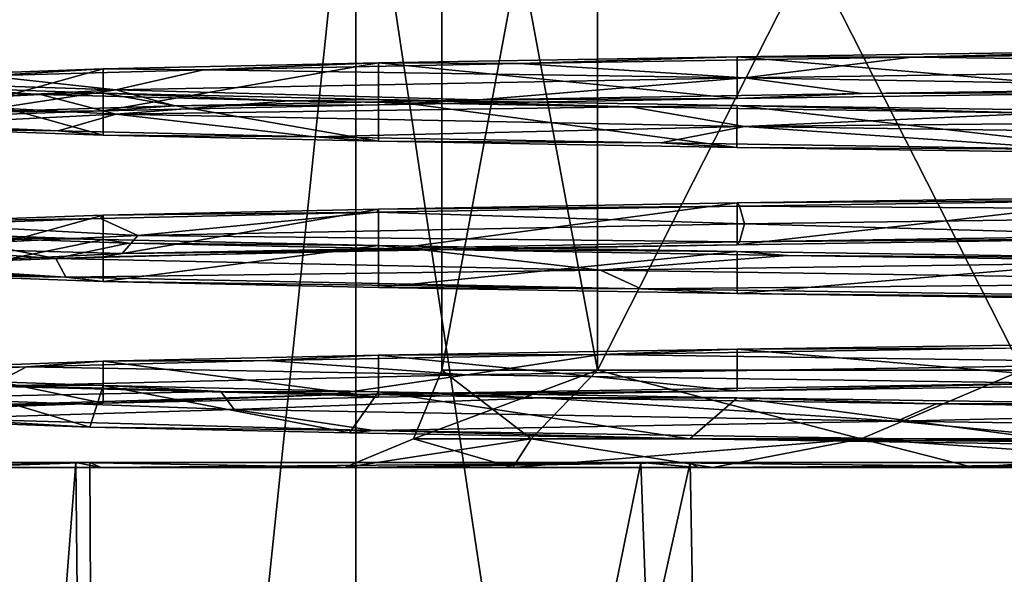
# Model space of a CAD drawing. Header units: millimetres. Extents: x -175 to 175, y 0 to 247.
# Tile 9 of 185: x -166.23 to -156.14, y 52 to 57.7. Entities that reach past the tile are written whole.
import ezdxf

# ---------------------------------------------------------------- set-up
doc = ezdxf.new("R2010")
doc.units = ezdxf.units.MM
doc.header["$LTSCALE"] = 65.185185
for name, color, linetype in [('1383', 7, 'CONTINUOUS'), ('1385', 7, 'CONTINUOUS'), ('1393', 7, 'CONTINUOUS'), ('1394', 7, 'CONTINUOUS'), ('1462', 7, 'CONTINUOUS'), ('1465', 7, 'CONTINUOUS'), ('1466', 7, 'CONTINUOUS'), ('1467', 7, 'CONTINUOUS'), ('1468', 7, 'CONTINUOUS'), ('1476', 7, 'CONTINUOUS'), ('1477', 7, 'CONTINUOUS'), ('1478', 7, 'CONTINUOUS'), ('1479', 7, 'CONTINUOUS'), ('1480', 7, 'CONTINUOUS'), ('1481', 7, 'CONTINUOUS'), ('1488', 7, 'CONTINUOUS'), ('1740', 7, 'CONTINUOUS'), ('1741', 7, 'CONTINUOUS'), ('1743', 7, 'CONTINUOUS'), ('1744', 7, 'CONTINUOUS'), ('1745', 7, 'CONTINUOUS')]:
    doc.layers.add(name, color=color, linetype=linetype)

msp = doc.modelspace()

# ---------------------------------------------------------------- linework, layer by layer
at = {"layer": '1383', "linetype": 'CONTINUOUS'}
for points in [[(-165.511, 53.514, -8.629), (-167.145, 54.002, -4.594), (-167.181, 53.575, -4.457), (-165.511, 53.514, -8.629)], [(-165.372, 53.94, -8.875), (-167.145, 54.002, -4.594), (-165.511, 53.514, -8.629), (-165.372, 53.94, -8.875)], [(-162.847, 53.454, -12.248), (-165.372, 53.94, -8.875), (-165.511, 53.514, -8.629), (-162.847, 53.454, -12.248)], [(-162.551, 53.877, -12.551), (-165.372, 53.94, -8.875), (-162.847, 53.454, -12.248), (-162.551, 53.877, -12.551)], [(-159.36, 53.393, -15.082), (-162.551, 53.877, -12.551), (-162.847, 53.454, -12.248), (-159.36, 53.393, -15.082)], [(-158.875, 53.815, -15.372), (-162.551, 53.877, -12.551), (-159.36, 53.393, -15.082), (-158.875, 53.815, -15.372)], [(-155.273, 53.332, -16.949), (-158.875, 53.815, -15.372), (-159.36, 53.393, -15.082), (-155.273, 53.332, -16.949)], [(-154.594, 53.752, -17.145), (-158.875, 53.815, -15.372), (-155.273, 53.332, -16.949), (-154.594, 53.752, -17.145)], [(-167.75, 26), (-165.372, 26, -8.875), (-167.75, 53.15), (-167.75, 26)], [(-167.75, 53.15), (-165.372, 26, -8.875), (-165.51, 53.15, -8.631), (-167.75, 53.15)], [(-165.51, 53.15, -8.631), (-165.372, 26, -8.875), (-159.357, 53.15, -15.084), (-165.51, 53.15, -8.631)], [(-165.372, 26, -8.875), (-158.875, 26, -15.372), (-159.357, 53.15, -15.084), (-165.372, 26, -8.875)], [(-159.357, 53.15, -15.084), (-158.875, 26, -15.372), (-150.842, 53.15, -17.73), (-159.357, 53.15, -15.084)], [(-158.875, 26, -15.372), (-150, 26, -17.75), (-150.842, 53.15, -17.73), (-158.875, 26, -15.372)]]:
    msp.add_3dface(points, dxfattribs=at)
at = {"layer": '1385', "color": 7, "linetype": 'CONTINUOUS', "true_color": 0xe0f2ff}
for points in [[(-168.47, 60.5, -8.895), (-162.782, 60.5, -16.028), (-168.47, 5.8, -8.895), (-168.47, 60.5, -8.895)], [(-168.47, 5.8, -8.895), (-162.782, 60.5, -16.028), (-162.781, 5.8, -16.028), (-168.47, 5.8, -8.895)], [(-162.782, 60.5, -16.028), (-154.562, 60.5, -19.986), (-162.781, 5.8, -16.028), (-162.782, 60.5, -16.028)], [(-162.781, 5.8, -16.028), (-154.562, 60.5, -19.986), (-154.562, 5.8, -19.986), (-162.781, 5.8, -16.028)]]:
    msp.add_3dface(points, dxfattribs=at)
at = {"layer": '1393', "linetype": 'CONTINUOUS'}
for points in [[(-165.372, 26, 8.875), (-167.75, 26), (-165.654, 53.15, 8.367), (-165.372, 26, 8.875)], [(-167.75, 26), (-167.75, 53.15), (-165.654, 53.15, 8.367), (-167.75, 26)], [(-159.863, 53.15, 14.758), (-165.372, 26, 8.875), (-165.654, 53.15, 8.367), (-159.863, 53.15, 14.758)], [(-158.875, 26, 15.372), (-165.372, 26, 8.875), (-159.863, 53.15, 14.758), (-158.875, 26, 15.372)], [(-151.742, 53.15, 17.664), (-158.875, 26, 15.372), (-159.863, 53.15, 14.758), (-151.742, 53.15, 17.664)], [(-150, 26, 17.75), (-158.875, 26, 15.372), (-151.742, 53.15, 17.664), (-150, 26, 17.75)]]:
    msp.add_3dface(points, dxfattribs=at)
at = {"layer": '1394', "color": 7, "linetype": 'CONTINUOUS', "true_color": 0xe0f2ff}
for points in [[(-162.782, 60.5, 16.028), (-168.47, 60.5, 8.895), (-162.781, 5.8, 16.028), (-162.782, 60.5, 16.028)], [(-162.781, 5.8, 16.028), (-168.47, 60.5, 8.895), (-168.47, 5.8, 8.895), (-162.781, 5.8, 16.028)], [(-154.562, 60.5, 19.986), (-162.782, 60.5, 16.028), (-154.562, 5.8, 19.986), (-154.562, 60.5, 19.986)], [(-154.562, 5.8, 19.986), (-162.782, 60.5, 16.028), (-162.781, 5.8, 16.028), (-154.562, 5.8, 19.986)]]:
    msp.add_3dface(points, dxfattribs=at)
at = {"layer": '1462', "color": 7, "linetype": 'CONTINUOUS', "true_color": 0xe0f2ff}
for points in [[(-167.617, 53.1), (-167.052, 53.1, -4.428), (-162.9, 53.1), (-167.617, 53.1)], [(-167.052, 53.1, 4.428), (-167.617, 53.1), (-161.173, 53.1, 6.447), (-167.052, 53.1, 4.428)], [(-167.617, 53.1), (-162.9, 53.1), (-161.173, 53.1, 6.447), (-167.617, 53.1)], [(-167.052, 53.1, -4.428), (-165.392, 53.1, -8.571), (-161.173, 53.1, -6.447), (-167.052, 53.1, -4.428)], [(-162.9, 53.1), (-167.052, 53.1, -4.428), (-161.173, 53.1, -6.447), (-162.9, 53.1)], [(-165.392, 53.1, 8.571), (-167.052, 53.1, 4.428), (-161.173, 53.1, 6.447), (-165.392, 53.1, 8.571)], [(-165.392, 53.1, -8.571), (-162.744, 53.1, -12.164), (-159.123, 53.1, -9.12), (-165.392, 53.1, -8.571)], [(-161.173, 53.1, -6.447), (-165.392, 53.1, -8.571), (-159.123, 53.1, -9.12), (-161.173, 53.1, -6.447)], [(-162.744, 53.1, 12.164), (-165.392, 53.1, 8.571), (-156.451, 53.1, 11.171), (-162.744, 53.1, 12.164)], [(-156.451, 53.1, 11.171), (-165.392, 53.1, 8.571), (-159.123, 53.1, 9.12), (-156.451, 53.1, 11.171)], [(-159.123, 53.1, 9.12), (-165.392, 53.1, 8.571), (-161.173, 53.1, 6.447), (-159.123, 53.1, 9.12)], [(-162.744, 53.1, -12.164), (-159.277, 53.1, -14.976), (-153.34, 53.1, -12.46), (-162.744, 53.1, -12.164)], [(-159.123, 53.1, -9.12), (-162.744, 53.1, -12.164), (-156.451, 53.1, -11.171), (-159.123, 53.1, -9.12)], [(-156.451, 53.1, -11.171), (-162.744, 53.1, -12.164), (-153.34, 53.1, -12.46), (-156.451, 53.1, -11.171)], [(-159.277, 53.1, 14.976), (-162.744, 53.1, 12.164), (-150, 53.1, 12.9), (-159.277, 53.1, 14.976)], [(-150, 53.1, 12.9), (-162.744, 53.1, 12.164), (-153.34, 53.1, 12.46), (-150, 53.1, 12.9)], [(-153.34, 53.1, 12.46), (-162.744, 53.1, 12.164), (-156.451, 53.1, 11.171), (-153.34, 53.1, 12.46)], [(-142.154, 53.1, -15.774), (-138.442, 53.1, -13.295), (-159.277, 53.1, -14.976), (-142.154, 53.1, -15.774)], [(-159.277, 53.1, -14.976), (-138.442, 53.1, -13.295), (-150, 53.1, -12.9), (-159.277, 53.1, -14.976)], [(-155.216, 53.1, -16.827), (-142.154, 53.1, -15.774), (-159.277, 53.1, -14.976), (-155.216, 53.1, -16.827)], [(-153.34, 53.1, -12.46), (-159.277, 53.1, -14.976), (-150, 53.1, -12.9), (-153.34, 53.1, -12.46)], [(-155.216, 53.1, 16.827), (-159.277, 53.1, 14.976), (-142.154, 53.1, 15.774), (-155.216, 53.1, 16.827)], [(-142.154, 53.1, 15.774), (-159.277, 53.1, 14.976), (-138.442, 53.1, 13.295), (-142.154, 53.1, 15.774)], [(-138.442, 53.1, 13.295), (-159.277, 53.1, 14.976), (-150, 53.1, 12.9), (-138.442, 53.1, 13.295)]]:
    msp.add_3dface(points, dxfattribs=at)
at = {"layer": '1465', "color": 7, "linetype": 'CONTINUOUS', "true_color": 0xe0f2ff}
for points in [[(-161.9, 62.686), (-160.306, 62.686, 5.95), (-161.9, 54.1), (-161.9, 62.686)], [(-161.9, 54.1), (-160.306, 62.686, 5.95), (-160.306, 54.1, 5.95), (-161.9, 54.1)], [(-160.306, 62.686, 5.95), (-155.95, 62.686, 10.306), (-160.306, 54.1, 5.95), (-160.306, 62.686, 5.95)], [(-160.306, 54.1, 5.95), (-155.95, 62.686, 10.306), (-155.95, 54.1, 10.306), (-160.306, 54.1, 5.95)]]:
    msp.add_3dface(points, dxfattribs=at)
at = {"layer": '1466', "color": 7, "linetype": 'CONTINUOUS', "true_color": 0xe0f2ff}
for points in [[(-161.9, 62.686), (-161.9, 54.1), (-160.306, 54.1, -5.95), (-161.9, 62.686)], [(-161.9, 62.686), (-160.306, 54.1, -5.95), (-160.306, 62.686, -5.95), (-161.9, 62.686)], [(-160.306, 54.1, -5.95), (-155.95, 54.1, -10.306), (-160.306, 62.686, -5.95), (-160.306, 54.1, -5.95)], [(-160.306, 62.686, -5.95), (-155.95, 54.1, -10.306), (-155.95, 62.686, -10.306), (-160.306, 62.686, -5.95)]]:
    msp.add_3dface(points, dxfattribs=at)
at = {"layer": '1467', "color": 7, "linetype": 'CONTINUOUS', "true_color": 0xe0f2ff}
for points in [[(-161.9, 54.1), (-162.193, 53.393), (-160.985, 53.393, -5.29), (-161.9, 54.1)], [(-160.306, 54.1, -5.95), (-161.9, 54.1), (-160.985, 53.393, -5.29), (-160.306, 54.1, -5.95)], [(-160.306, 54.1, -5.95), (-160.985, 53.393, -5.29), (-157.602, 53.393, -9.533), (-160.306, 54.1, -5.95)], [(-155.95, 54.1, -10.306), (-160.306, 54.1, -5.95), (-157.602, 53.393, -9.533), (-155.95, 54.1, -10.306)], [(-155.95, 54.1, -10.306), (-157.602, 53.393, -9.533), (-152.713, 53.393, -11.887), (-155.95, 54.1, -10.306)], [(-162.9, 53.1), (-161.173, 53.1, -6.447), (-162.193, 53.393), (-162.9, 53.1)], [(-162.193, 53.393), (-161.173, 53.1, -6.447), (-160.985, 53.393, -5.29), (-162.193, 53.393)], [(-161.173, 53.1, -6.447), (-159.123, 53.1, -9.12), (-160.985, 53.393, -5.29), (-161.173, 53.1, -6.447)], [(-160.985, 53.393, -5.29), (-159.123, 53.1, -9.12), (-157.602, 53.393, -9.533), (-160.985, 53.393, -5.29)], [(-159.123, 53.1, -9.12), (-156.451, 53.1, -11.171), (-157.602, 53.393, -9.533), (-159.123, 53.1, -9.12)], [(-156.451, 53.1, -11.171), (-153.34, 53.1, -12.46), (-157.602, 53.393, -9.533), (-156.451, 53.1, -11.171)], [(-157.602, 53.393, -9.533), (-153.34, 53.1, -12.46), (-152.713, 53.393, -11.887), (-157.602, 53.393, -9.533)]]:
    msp.add_3dface(points, dxfattribs=at)
at = {"layer": '1468', "color": 7, "linetype": 'CONTINUOUS', "true_color": 0xe0f2ff}
for points in [[(-161.9, 54.1), (-160.306, 54.1, 5.95), (-162.193, 53.393), (-161.9, 54.1)], [(-162.193, 53.393), (-160.306, 54.1, 5.95), (-160.985, 53.393, 5.29), (-162.193, 53.393)], [(-160.306, 54.1, 5.95), (-157.602, 53.393, 9.533), (-160.985, 53.393, 5.29), (-160.306, 54.1, 5.95)], [(-160.306, 54.1, 5.95), (-155.95, 54.1, 10.306), (-157.602, 53.393, 9.533), (-160.306, 54.1, 5.95)], [(-155.95, 54.1, 10.306), (-152.713, 53.393, 11.887), (-157.602, 53.393, 9.533), (-155.95, 54.1, 10.306)], [(-161.173, 53.1, 6.447), (-162.9, 53.1), (-160.985, 53.393, 5.29), (-161.173, 53.1, 6.447)], [(-162.9, 53.1), (-162.193, 53.393), (-160.985, 53.393, 5.29), (-162.9, 53.1)], [(-159.123, 53.1, 9.12), (-161.173, 53.1, 6.447), (-157.602, 53.393, 9.533), (-159.123, 53.1, 9.12)], [(-157.602, 53.393, 9.533), (-161.173, 53.1, 6.447), (-160.985, 53.393, 5.29), (-157.602, 53.393, 9.533)], [(-156.451, 53.1, 11.171), (-159.123, 53.1, 9.12), (-157.602, 53.393, 9.533), (-156.451, 53.1, 11.171)], [(-152.713, 53.393, 11.887), (-156.451, 53.1, 11.171), (-157.602, 53.393, 9.533), (-152.713, 53.393, 11.887)], [(-153.34, 53.1, 12.46), (-156.451, 53.1, 11.171), (-152.713, 53.393, 11.887), (-153.34, 53.1, 12.46)]]:
    msp.add_3dface(points, dxfattribs=at)
at = {"layer": '1476', "color": 7, "linetype": 'CONTINUOUS', "true_color": 0xe0f2ff}
for points in [[(-158.875, 57.315, 15.372), (-157.088, 57.31, 16.219), (-154.594, 57.377, 17.145), (-158.875, 57.315, 15.372)], [(-157.088, 57.31, 16.219), (-152.568, 57.373, 17.513), (-154.594, 57.377, 17.145), (-157.088, 57.31, 16.219)], [(-165.372, 57.19, 8.875), (-164.345, 57.182, 10.369), (-162.551, 57.252, 12.551), (-165.372, 57.19, 8.875)], [(-164.345, 57.182, 10.369), (-161.109, 57.246, 13.78), (-162.551, 57.252, 12.551), (-164.345, 57.182, 10.369)], [(-162.551, 57.252, 12.551), (-161.109, 57.246, 13.78), (-158.875, 57.315, 15.372), (-162.551, 57.252, 12.551)], [(-161.109, 57.246, 13.78), (-157.088, 57.31, 16.219), (-158.875, 57.315, 15.372), (-161.109, 57.246, 13.78)], [(-167.145, 57.127, 4.594), (-166.569, 57.119, 6.226), (-165.372, 57.19, 8.875), (-167.145, 57.127, 4.594)], [(-166.569, 57.119, 6.226), (-164.345, 57.182, 10.369), (-165.372, 57.19, 8.875), (-166.569, 57.119, 6.226)], [(-166.015, 56.928, -7.538), (-167.435, 56.992, -3.055), (-167.145, 57.002, -4.594), (-166.015, 56.928, -7.538)], [(-165.372, 56.94, -8.875), (-166.015, 56.928, -7.538), (-167.145, 57.002, -4.594), (-165.372, 56.94, -8.875)], [(-163.465, 56.864, -11.489), (-166.015, 56.928, -7.538), (-165.372, 56.94, -8.875), (-163.465, 56.864, -11.489)], [(-162.551, 56.877, -12.551), (-163.465, 56.864, -11.489), (-165.372, 56.94, -8.875), (-162.551, 56.877, -12.551)], [(-159.965, 56.801, -14.629), (-163.465, 56.864, -11.489), (-162.551, 56.877, -12.551), (-159.965, 56.801, -14.629)], [(-158.875, 56.815, -15.372), (-159.965, 56.801, -14.629), (-162.551, 56.877, -12.551), (-158.875, 56.815, -15.372)], [(-155.761, 56.737, -16.737), (-159.965, 56.801, -14.629), (-158.875, 56.815, -15.372), (-155.761, 56.737, -16.737)], [(-154.594, 56.752, -17.145), (-155.761, 56.737, -16.737), (-158.875, 56.815, -15.372), (-154.594, 56.752, -17.145)], [(-158.875, 55.815, 15.372), (-154.502, 55.847, 17.118), (-154.594, 55.877, 17.145), (-158.875, 55.815, 15.372)], [(-158.85, 55.783, 15.329), (-154.502, 55.847, 17.118), (-158.875, 55.815, 15.372), (-158.85, 55.783, 15.329)]]:
    msp.add_3dface(points, dxfattribs=at)
at = {"layer": '1477', "color": 7, "linetype": 'CONTINUOUS', "true_color": 0xe0f2ff}
for points in [[(-152.568, 57.373, 17.513), (-157.088, 57.31, 16.219), (-150, 57.225, 17.6), (-152.568, 57.373, 17.513)], [(-161.109, 57.246, 13.78), (-164.345, 57.182, 10.369), (-158.8, 57.1, 15.242), (-161.109, 57.246, 13.78)], [(-157.088, 57.31, 16.219), (-161.109, 57.246, 13.78), (-158.8, 57.1, 15.242), (-157.088, 57.31, 16.219)], [(-150, 57.225, 17.6), (-157.088, 57.31, 16.219), (-158.8, 57.1, 15.242), (-150, 57.225, 17.6)], [(-164.345, 57.182, 10.369), (-166.569, 57.119, 6.226), (-165.242, 56.975, 8.8), (-164.345, 57.182, 10.369)], [(-158.8, 57.1, 15.242), (-164.345, 57.182, 10.369), (-165.242, 56.975, 8.8), (-158.8, 57.1, 15.242)], [(-150, 57.225, 17.6), (-158.8, 57.1, 15.242), (-153.139, 56.999, 17.42), (-150, 57.225, 17.6)], [(-166.569, 57.119, 6.226), (-167.624, 57.055, 1.643), (-165.242, 56.975, 8.8), (-166.569, 57.119, 6.226)], [(-165.242, 56.975, 8.8), (-167.624, 57.055, 1.643), (-167.6, 56.85, 0), (-165.242, 56.975, 8.8)], [(-158.8, 57.1, 15.242), (-165.242, 56.975, 8.8), (-161.519, 56.873, 13.44), (-158.8, 57.1, 15.242)], [(-157.594, 56.936, 15.988), (-158.8, 57.1, 15.242), (-161.519, 56.873, 13.44), (-157.594, 56.936, 15.988)], [(-153.139, 56.999, 17.42), (-158.8, 57.1, 15.242), (-157.594, 56.936, 15.988), (-153.139, 56.999, 17.42)], [(-167.435, 56.992, -3.055), (-166.015, 56.928, -7.538), (-167.6, 56.85, 0), (-167.435, 56.992, -3.055)], [(-165.242, 56.975, 8.8), (-167.6, 56.85, 0), (-166.734, 56.746, 5.768), (-165.242, 56.975, 8.8)], [(-167.6, 56.85, 0), (-166.015, 56.928, -7.538), (-165.242, 56.725, -8.8), (-167.6, 56.85, 0)], [(-164.638, 56.81, 9.952), (-165.242, 56.975, 8.8), (-166.734, 56.746, 5.768), (-164.638, 56.81, 9.952)], [(-166.015, 56.928, -7.538), (-163.465, 56.864, -11.489), (-165.242, 56.725, -8.8), (-166.015, 56.928, -7.538)], [(-161.519, 56.873, 13.44), (-165.242, 56.975, 8.8), (-164.638, 56.81, 9.952), (-161.519, 56.873, 13.44)], [(-167.6, 56.85, 0), (-165.242, 56.725, -8.8), (-167.353, 56.62, -3.488), (-167.6, 56.85, 0)], [(-163.465, 56.864, -11.489), (-159.965, 56.801, -14.629), (-165.242, 56.725, -8.8), (-163.465, 56.864, -11.489)], [(-167.353, 56.62, -3.488), (-165.242, 56.725, -8.8), (-165.833, 56.556, -7.913), (-167.353, 56.62, -3.488)], [(-165.833, 56.556, -7.913), (-165.242, 56.725, -8.8), (-163.206, 56.493, -11.786), (-165.833, 56.556, -7.913)], [(-165.242, 56.725, -8.8), (-159.965, 56.801, -14.629), (-158.8, 56.6, -15.242), (-165.242, 56.725, -8.8)], [(-165.242, 56.725, -8.8), (-158.8, 56.6, -15.242), (-163.206, 56.493, -11.786), (-165.242, 56.725, -8.8)], [(-159.965, 56.801, -14.629), (-155.761, 56.737, -16.737), (-158.8, 56.6, -15.242), (-159.965, 56.801, -14.629)], [(-155.761, 56.737, -16.737), (-151.151, 56.674, -17.663), (-158.8, 56.6, -15.242), (-155.761, 56.737, -16.737)], [(-158.8, 56.6, -15.242), (-151.151, 56.674, -17.663), (-150, 56.475, -17.6), (-158.8, 56.6, -15.242)], [(-163.206, 56.493, -11.786), (-158.8, 56.6, -15.242), (-159.656, 56.43, -14.834), (-163.206, 56.493, -11.786)], [(-159.656, 56.43, -14.834), (-158.8, 56.6, -15.242), (-155.432, 56.366, -16.846), (-159.656, 56.43, -14.834)], [(-158.8, 56.6, -15.242), (-150, 56.475, -17.6), (-155.432, 56.366, -16.846), (-158.8, 56.6, -15.242)], [(-154.502, 55.847, 17.118), (-158.85, 55.783, 15.329), (-150, 55.725, 17.6), (-154.502, 55.847, 17.118)], [(-150, 55.725, 17.6), (-158.85, 55.783, 15.329), (-158.8, 55.6, 15.242), (-150, 55.725, 17.6)], [(-150, 55.725, 17.6), (-158.8, 55.6, 15.242), (-154.524, 55.48, 17.112), (-150, 55.725, 17.6)], [(-154.524, 55.48, 17.112), (-158.8, 55.6, 15.242), (-158.85, 55.417, 15.329), (-154.524, 55.48, 17.112)]]:
    msp.add_3dface(points, dxfattribs=at)
at = {"layer": '1478', "color": 7, "linetype": 'CONTINUOUS', "true_color": 0xe0f2ff}
for points in [[(-157.594, 56.936, 15.988), (-161.519, 56.873, 13.44), (-158.875, 56.885, 15.372), (-157.594, 56.936, 15.988)], [(-154.594, 56.948, 17.145), (-157.594, 56.936, 15.988), (-158.875, 56.885, 15.372), (-154.594, 56.948, 17.145)], [(-153.139, 56.999, 17.42), (-157.594, 56.936, 15.988), (-154.594, 56.948, 17.145), (-153.139, 56.999, 17.42)], [(-162.551, 56.823, 12.551), (-164.638, 56.81, 9.952), (-165.372, 56.76, 8.875), (-162.551, 56.823, 12.551)], [(-161.519, 56.873, 13.44), (-164.638, 56.81, 9.952), (-162.551, 56.823, 12.551), (-161.519, 56.873, 13.44)], [(-158.875, 56.885, 15.372), (-161.519, 56.873, 13.44), (-162.551, 56.823, 12.551), (-158.875, 56.885, 15.372)], [(-165.372, 56.76, 8.875), (-166.734, 56.746, 5.768), (-167.145, 56.698, 4.594), (-165.372, 56.76, 8.875)], [(-164.638, 56.81, 9.952), (-166.734, 56.746, 5.768), (-165.372, 56.76, 8.875), (-164.638, 56.81, 9.952)], [(-167.353, 56.62, -3.488), (-165.833, 56.556, -7.913), (-167.145, 56.573, -4.594), (-167.353, 56.62, -3.488)], [(-167.145, 56.573, -4.594), (-165.833, 56.556, -7.913), (-165.373, 56.51, -8.874), (-167.145, 56.573, -4.594)], [(-165.833, 56.556, -7.913), (-163.206, 56.493, -11.786), (-165.373, 56.51, -8.874), (-165.833, 56.556, -7.913)], [(-165.373, 56.51, -8.874), (-163.206, 56.493, -11.786), (-162.552, 56.448, -12.55), (-165.373, 56.51, -8.874)], [(-163.206, 56.493, -11.786), (-159.656, 56.43, -14.834), (-162.552, 56.448, -12.55), (-163.206, 56.493, -11.786)], [(-162.552, 56.448, -12.55), (-159.656, 56.43, -14.834), (-158.877, 56.385, -15.371), (-162.552, 56.448, -12.55)], [(-159.656, 56.43, -14.834), (-155.432, 56.366, -16.846), (-158.877, 56.385, -15.371), (-159.656, 56.43, -14.834)], [(-158.877, 56.385, -15.371), (-155.432, 56.366, -16.846), (-154.596, 56.323, -17.145), (-158.877, 56.385, -15.371)], [(-154.594, 55.448, 17.145), (-158.85, 55.417, 15.329), (-158.875, 55.385, 15.372), (-154.594, 55.448, 17.145)], [(-154.524, 55.48, 17.112), (-158.85, 55.417, 15.329), (-154.594, 55.448, 17.145), (-154.524, 55.48, 17.112)]]:
    msp.add_3dface(points, dxfattribs=at)
at = {"layer": '1479', "color": 7, "linetype": 'CONTINUOUS', "true_color": 0xe0f2ff}
for points in [[(-158.85, 55.783, 15.329), (-158.875, 55.815, 15.372), (-162.551, 55.752, 12.551), (-158.85, 55.783, 15.329)], [(-162.566, 55.72, 12.466), (-165.372, 55.69, 8.875), (-165.399, 55.656, 8.728), (-162.566, 55.72, 12.466)], [(-162.551, 55.752, 12.551), (-165.372, 55.69, 8.875), (-162.566, 55.72, 12.466), (-162.551, 55.752, 12.551)], [(-158.85, 55.783, 15.329), (-162.551, 55.752, 12.551), (-162.566, 55.72, 12.466), (-158.85, 55.783, 15.329)], [(-165.399, 55.656, 8.728), (-167.145, 55.627, 4.594), (-167.151, 55.593, 4.377), (-165.399, 55.656, 8.728)], [(-165.372, 55.69, 8.875), (-167.145, 55.627, 4.594), (-165.399, 55.656, 8.728), (-165.372, 55.69, 8.875)], [(-165.372, 55.44, -8.875), (-167.003, 55.466, -4.92), (-167.145, 55.502, -4.594), (-165.372, 55.44, -8.875)], [(-165.114, 55.402, -9.213), (-167.003, 55.466, -4.92), (-165.372, 55.44, -8.875), (-165.114, 55.402, -9.213)], [(-162.551, 55.377, -12.551), (-165.114, 55.402, -9.213), (-165.372, 55.44, -8.875), (-162.551, 55.377, -12.551)], [(-162.163, 55.339, -12.86), (-165.114, 55.402, -9.213), (-162.551, 55.377, -12.551), (-162.163, 55.339, -12.86)], [(-158.875, 55.315, -15.372), (-162.163, 55.339, -12.86), (-162.551, 55.377, -12.551), (-158.875, 55.315, -15.372)], [(-158.358, 55.275, -15.603), (-162.163, 55.339, -12.86), (-158.875, 55.315, -15.372), (-158.358, 55.275, -15.603)], [(-154.594, 55.252, -17.145), (-158.358, 55.275, -15.603), (-158.875, 55.315, -15.372), (-154.594, 55.252, -17.145)], [(-153.967, 55.212, -17.25), (-158.358, 55.275, -15.603), (-154.594, 55.252, -17.145), (-153.967, 55.212, -17.25)], [(-162.551, 54.252, 12.551), (-160.27, 54.26, 14.416), (-158.875, 54.315, 15.372), (-162.551, 54.252, 12.551)], [(-160.27, 54.26, 14.416), (-156.123, 54.324, 16.607), (-158.875, 54.315, 15.372), (-160.27, 54.26, 14.416)], [(-158.875, 54.315, 15.372), (-156.123, 54.324, 16.607), (-154.594, 54.377, 17.145), (-158.875, 54.315, 15.372)], [(-165.372, 54.19, 8.875), (-163.696, 54.197, 11.212), (-162.551, 54.252, 12.551), (-165.372, 54.19, 8.875)], [(-163.696, 54.197, 11.212), (-160.27, 54.26, 14.416), (-162.551, 54.252, 12.551), (-163.696, 54.197, 11.212)], [(-167.49, 54.07, 2.723), (-166.16, 54.133, 7.221), (-167.145, 54.127, 4.594), (-167.49, 54.07, 2.723)], [(-167.145, 54.127, 4.594), (-166.16, 54.133, 7.221), (-165.372, 54.19, 8.875), (-167.145, 54.127, 4.594)], [(-166.16, 54.133, 7.221), (-163.696, 54.197, 11.212), (-165.372, 54.19, 8.875), (-166.16, 54.133, 7.221)], [(-167.145, 54.002, -4.594), (-165.372, 53.94, -8.875), (-166.457, 53.943, -6.518), (-167.145, 54.002, -4.594)], [(-166.457, 53.943, -6.518), (-165.372, 53.94, -8.875), (-164.167, 53.88, -10.611), (-166.457, 53.943, -6.518)], [(-165.372, 53.94, -8.875), (-162.551, 53.877, -12.551), (-164.167, 53.88, -10.611), (-165.372, 53.94, -8.875)], [(-164.167, 53.88, -10.611), (-162.551, 53.877, -12.551), (-160.882, 53.816, -13.96), (-164.167, 53.88, -10.611)], [(-162.551, 53.877, -12.551), (-158.875, 53.815, -15.372), (-160.882, 53.816, -13.96), (-162.551, 53.877, -12.551)], [(-160.882, 53.816, -13.96), (-158.875, 53.815, -15.372), (-156.834, 53.753, -16.328), (-160.882, 53.816, -13.96)], [(-158.875, 53.815, -15.372), (-154.594, 53.752, -17.145), (-156.834, 53.753, -16.328), (-158.875, 53.815, -15.372)], [(-156.834, 53.753, -16.328), (-154.594, 53.752, -17.145), (-152.305, 53.689, -17.55), (-156.834, 53.753, -16.328)]]:
    msp.add_3dface(points, dxfattribs=at)
at = {"layer": '1480', "color": 7, "linetype": 'CONTINUOUS', "true_color": 0xe0f2ff}
for points in [[(-162.566, 55.72, 12.466), (-165.399, 55.656, 8.728), (-165.018, 55.481, 9.177), (-162.566, 55.72, 12.466)], [(-158.8, 55.6, 15.242), (-162.566, 55.72, 12.466), (-165.018, 55.481, 9.177), (-158.8, 55.6, 15.242)], [(-158.8, 55.6, 15.242), (-158.85, 55.783, 15.329), (-162.566, 55.72, 12.466), (-158.8, 55.6, 15.242)], [(-165.399, 55.656, 8.728), (-167.151, 55.593, 4.377), (-165.018, 55.481, 9.177), (-165.399, 55.656, 8.728)], [(-165.018, 55.481, 9.177), (-167.151, 55.593, 4.377), (-167.578, 55.362, 0.877), (-165.018, 55.481, 9.177)], [(-158.85, 55.417, 15.329), (-158.8, 55.6, 15.242), (-165.018, 55.481, 9.177), (-158.85, 55.417, 15.329)], [(-165.018, 55.481, 9.177), (-167.578, 55.362, 0.877), (-165.178, 55.296, 9.106), (-165.018, 55.481, 9.177)], [(-167.578, 55.362, 0.877), (-167.003, 55.466, -4.92), (-165.857, 55.243, -7.636), (-167.578, 55.362, 0.877)], [(-167.003, 55.466, -4.92), (-165.114, 55.402, -9.213), (-165.857, 55.243, -7.636), (-167.003, 55.466, -4.92)], [(-158.85, 55.417, 15.329), (-165.018, 55.481, 9.177), (-165.178, 55.296, 9.106), (-158.85, 55.417, 15.329)], [(-167.578, 55.362, 0.877), (-165.857, 55.243, -7.636), (-167.69, 55.175, 0.594), (-167.578, 55.362, 0.877)], [(-165.178, 55.296, 9.106), (-167.578, 55.362, 0.877), (-167.69, 55.175, 0.594), (-165.178, 55.296, 9.106)], [(-165.114, 55.402, -9.213), (-162.163, 55.339, -12.86), (-165.857, 55.243, -7.636), (-165.114, 55.402, -9.213)], [(-165.857, 55.243, -7.636), (-162.163, 55.339, -12.86), (-160.274, 55.124, -14.29), (-165.857, 55.243, -7.636)], [(-162.163, 55.339, -12.86), (-158.358, 55.275, -15.603), (-160.274, 55.124, -14.29), (-162.163, 55.339, -12.86)], [(-167.69, 55.175, 0.594), (-165.857, 55.243, -7.636), (-165.755, 55.054, -8.067), (-167.69, 55.175, 0.594)], [(-165.857, 55.243, -7.636), (-160.274, 55.124, -14.29), (-165.755, 55.054, -8.067), (-165.857, 55.243, -7.636)], [(-158.358, 55.275, -15.603), (-153.967, 55.212, -17.25), (-160.274, 55.124, -14.29), (-158.358, 55.275, -15.603)], [(-160.274, 55.124, -14.29), (-153.967, 55.212, -17.25), (-152.188, 55.005, -17.463), (-160.274, 55.124, -14.29)], [(-165.755, 55.054, -8.067), (-160.274, 55.124, -14.29), (-159.859, 54.933, -14.7), (-165.755, 55.054, -8.067)], [(-160.274, 55.124, -14.29), (-152.188, 55.005, -17.463), (-159.859, 54.933, -14.7), (-160.274, 55.124, -14.29)], [(-159.859, 54.933, -14.7), (-152.188, 55.005, -17.463), (-151.484, 54.812, -17.638), (-159.859, 54.933, -14.7)], [(-156.123, 54.324, 16.607), (-160.27, 54.26, 14.416), (-153.916, 54.171, 17.159), (-156.123, 54.324, 16.607)], [(-160.27, 54.26, 14.416), (-163.696, 54.197, 11.212), (-161.646, 54.052, 13.196), (-160.27, 54.26, 14.416)], [(-153.916, 54.171, 17.159), (-160.27, 54.26, 14.416), (-161.646, 54.052, 13.196), (-153.916, 54.171, 17.159)], [(-166.16, 54.133, 7.221), (-167.49, 54.07, 2.723), (-166.539, 53.933, 6.02), (-166.16, 54.133, 7.221)], [(-161.646, 54.052, 13.196), (-166.16, 54.133, 7.221), (-166.539, 53.933, 6.02), (-161.646, 54.052, 13.196)], [(-163.696, 54.197, 11.212), (-166.16, 54.133, 7.221), (-161.646, 54.052, 13.196), (-163.696, 54.197, 11.212)], [(-153.916, 54.171, 17.159), (-161.646, 54.052, 13.196), (-155.603, 53.965, 16.79), (-153.916, 54.171, 17.159)], [(-161.646, 54.052, 13.196), (-166.539, 53.933, 6.02), (-163.049, 53.844, 11.96), (-161.646, 54.052, 13.196)], [(-155.603, 53.965, 16.79), (-161.646, 54.052, 13.196), (-163.049, 53.844, 11.96), (-155.603, 53.965, 16.79)], [(-166.457, 53.943, -6.518), (-164.167, 53.88, -10.611), (-167.403, 53.814, -2.623), (-166.457, 53.943, -6.518)], [(-163.049, 53.844, 11.96), (-166.539, 53.933, 6.02), (-167.214, 53.723, 4.123), (-163.049, 53.844, 11.96)], [(-167.403, 53.814, -2.623), (-164.167, 53.88, -10.611), (-164.03, 53.695, -10.627), (-167.403, 53.814, -2.623)], [(-167.403, 53.814, -2.623), (-164.03, 53.695, -10.627), (-167.051, 53.602, -4.751), (-167.403, 53.814, -2.623)], [(-164.167, 53.88, -10.611), (-160.882, 53.816, -13.96), (-164.03, 53.695, -10.627), (-164.167, 53.88, -10.611)], [(-164.03, 53.695, -10.627), (-160.882, 53.816, -13.96), (-157.239, 53.576, -16.043), (-164.03, 53.695, -10.627)], [(-160.882, 53.816, -13.96), (-156.834, 53.753, -16.328), (-157.239, 53.576, -16.043), (-160.882, 53.816, -13.96)], [(-167.051, 53.602, -4.751), (-164.03, 53.695, -10.627), (-162.602, 53.481, -12.43), (-167.051, 53.602, -4.751)], [(-164.03, 53.695, -10.627), (-157.239, 53.576, -16.043), (-162.602, 53.481, -12.43), (-164.03, 53.695, -10.627)], [(-156.834, 53.753, -16.328), (-152.305, 53.689, -17.55), (-157.239, 53.576, -16.043), (-156.834, 53.753, -16.328)], [(-157.239, 53.576, -16.043), (-152.305, 53.689, -17.55), (-148.685, 53.457, -17.551), (-157.239, 53.576, -16.043)], [(-162.602, 53.481, -12.43), (-157.239, 53.576, -16.043), (-154.984, 53.36, -16.984), (-162.602, 53.481, -12.43)], [(-157.239, 53.576, -16.043), (-148.685, 53.457, -17.551), (-154.984, 53.36, -16.984), (-157.239, 53.576, -16.043)]]:
    msp.add_3dface(points, dxfattribs=at)
at = {"layer": '1481', "color": 7, "linetype": 'CONTINUOUS', "true_color": 0xe0f2ff}
for points in [[(-158.875, 55.385, 15.372), (-158.85, 55.417, 15.329), (-165.178, 55.296, 9.106), (-158.875, 55.385, 15.372)], [(-162.551, 55.323, 12.551), (-165.178, 55.296, 9.106), (-165.372, 55.26, 8.875), (-162.551, 55.323, 12.551)], [(-158.875, 55.385, 15.372), (-165.178, 55.296, 9.106), (-162.551, 55.323, 12.551), (-158.875, 55.385, 15.372)], [(-165.178, 55.296, 9.106), (-167.69, 55.175, 0.594), (-165.372, 55.26, 8.875), (-165.178, 55.296, 9.106)], [(-165.372, 55.26, 8.875), (-167.69, 55.175, 0.594), (-167.145, 55.198, 4.594), (-165.372, 55.26, 8.875)], [(-167.69, 55.175, 0.594), (-165.755, 55.054, -8.067), (-167.75, 55.135), (-167.69, 55.175, 0.594)], [(-167.75, 55.135), (-165.755, 55.054, -8.067), (-167.145, 55.073, -4.594), (-167.75, 55.135)], [(-167.145, 55.073, -4.594), (-165.755, 55.054, -8.067), (-165.372, 55.01, -8.875), (-167.145, 55.073, -4.594)], [(-165.755, 55.054, -8.067), (-159.859, 54.933, -14.7), (-165.372, 55.01, -8.875), (-165.755, 55.054, -8.067)], [(-165.372, 55.01, -8.875), (-159.859, 54.933, -14.7), (-162.551, 54.948, -12.551), (-165.372, 55.01, -8.875)], [(-162.551, 54.948, -12.551), (-159.859, 54.933, -14.7), (-158.875, 54.885, -15.372), (-162.551, 54.948, -12.551)], [(-159.859, 54.933, -14.7), (-151.484, 54.812, -17.638), (-158.875, 54.885, -15.372), (-159.859, 54.933, -14.7)], [(-158.875, 54.885, -15.372), (-151.484, 54.812, -17.638), (-154.594, 54.823, -17.145), (-158.875, 54.885, -15.372)], [(-155.603, 53.965, 16.79), (-163.049, 53.844, 11.96), (-158.875, 53.885, 15.372), (-155.603, 53.965, 16.79)], [(-154.594, 53.948, 17.145), (-155.603, 53.965, 16.79), (-158.875, 53.885, 15.372), (-154.594, 53.948, 17.145)], [(-163.049, 53.844, 11.96), (-167.214, 53.723, 4.123), (-165.372, 53.76, 8.875), (-163.049, 53.844, 11.96)], [(-162.551, 53.823, 12.551), (-163.049, 53.844, 11.96), (-165.372, 53.76, 8.875), (-162.551, 53.823, 12.551)], [(-158.875, 53.885, 15.372), (-163.049, 53.844, 11.96), (-162.551, 53.823, 12.551), (-158.875, 53.885, 15.372)], [(-165.372, 53.76, 8.875), (-167.214, 53.723, 4.123), (-167.145, 53.698, 4.594), (-165.372, 53.76, 8.875)], [(-165.511, 53.514, -8.629), (-167.181, 53.575, -4.457), (-167.051, 53.602, -4.751), (-165.511, 53.514, -8.629)], [(-165.511, 53.514, -8.629), (-167.051, 53.602, -4.751), (-162.602, 53.481, -12.43), (-165.511, 53.514, -8.629)], [(-162.847, 53.454, -12.248), (-165.511, 53.514, -8.629), (-162.602, 53.481, -12.43), (-162.847, 53.454, -12.248)], [(-159.36, 53.393, -15.082), (-162.847, 53.454, -12.248), (-162.602, 53.481, -12.43), (-159.36, 53.393, -15.082)], [(-159.36, 53.393, -15.082), (-162.602, 53.481, -12.43), (-154.984, 53.36, -16.984), (-159.36, 53.393, -15.082)], [(-155.273, 53.332, -16.949), (-159.36, 53.393, -15.082), (-154.984, 53.36, -16.984), (-155.273, 53.332, -16.949)]]:
    msp.add_3dface(points, dxfattribs=at)
at = {"layer": '1488', "color": 7, "linetype": 'CONTINUOUS', "true_color": 0xe0f2ff}
for points in [[(-167.75, 53.15), (-165.51, 53.15, -8.631), (-167.617, 53.1), (-167.75, 53.15)], [(-165.654, 53.15, 8.367), (-167.75, 53.15), (-167.052, 53.1, 4.428), (-165.654, 53.15, 8.367)], [(-165.51, 53.15, -8.631), (-167.052, 53.1, -4.428), (-167.617, 53.1), (-165.51, 53.15, -8.631)], [(-165.51, 53.15, -8.631), (-165.392, 53.1, -8.571), (-167.052, 53.1, -4.428), (-165.51, 53.15, -8.631)], [(-165.654, 53.15, 8.367), (-167.052, 53.1, 4.428), (-165.392, 53.1, 8.571), (-165.654, 53.15, 8.367)], [(-159.863, 53.15, 14.758), (-165.654, 53.15, 8.367), (-162.744, 53.1, 12.164), (-159.863, 53.15, 14.758)], [(-165.654, 53.15, 8.367), (-165.392, 53.1, 8.571), (-162.744, 53.1, 12.164), (-165.654, 53.15, 8.367)], [(-165.51, 53.15, -8.631), (-159.357, 53.15, -15.084), (-165.392, 53.1, -8.571), (-165.51, 53.15, -8.631)], [(-159.357, 53.15, -15.084), (-162.744, 53.1, -12.164), (-165.392, 53.1, -8.571), (-159.357, 53.15, -15.084)], [(-159.357, 53.15, -15.084), (-159.277, 53.1, -14.976), (-162.744, 53.1, -12.164), (-159.357, 53.15, -15.084)], [(-159.863, 53.15, 14.758), (-162.744, 53.1, 12.164), (-159.277, 53.1, 14.976), (-159.863, 53.15, 14.758)], [(-151.742, 53.15, 17.664), (-159.863, 53.15, 14.758), (-155.216, 53.1, 16.827), (-151.742, 53.15, 17.664)], [(-159.863, 53.15, 14.758), (-159.277, 53.1, 14.976), (-155.216, 53.1, 16.827), (-159.863, 53.15, 14.758)], [(-159.357, 53.15, -15.084), (-150.842, 53.15, -17.73), (-159.277, 53.1, -14.976), (-159.357, 53.15, -15.084)], [(-150.842, 53.15, -17.73), (-155.216, 53.1, -16.827), (-159.277, 53.1, -14.976), (-150.842, 53.15, -17.73)]]:
    msp.add_3dface(points, dxfattribs=at)
at = {"layer": '1740', "linetype": 'CONTINUOUS'}
for points in [[(-165.372, 55.44, -8.875), (-167.145, 55.502, -4.594), (-167.145, 55.073, -4.594), (-165.372, 55.44, -8.875)], [(-165.372, 55.44, -8.875), (-167.145, 55.073, -4.594), (-165.372, 55.01, -8.875), (-165.372, 55.44, -8.875)], [(-162.551, 55.377, -12.551), (-165.372, 55.44, -8.875), (-165.372, 55.01, -8.875), (-162.551, 55.377, -12.551)], [(-162.551, 55.377, -12.551), (-165.372, 55.01, -8.875), (-162.551, 54.948, -12.551), (-162.551, 55.377, -12.551)], [(-158.875, 55.315, -15.372), (-162.551, 55.377, -12.551), (-162.551, 54.948, -12.551), (-158.875, 55.315, -15.372)], [(-158.875, 55.315, -15.372), (-162.551, 54.948, -12.551), (-158.875, 54.885, -15.372), (-158.875, 55.315, -15.372)], [(-154.594, 55.252, -17.145), (-158.875, 55.315, -15.372), (-158.875, 54.885, -15.372), (-154.594, 55.252, -17.145)], [(-154.594, 55.252, -17.145), (-158.875, 54.885, -15.372), (-154.594, 54.823, -17.145), (-154.594, 55.252, -17.145)]]:
    msp.add_3dface(points, dxfattribs=at)
at = {"layer": '1741', "linetype": 'CONTINUOUS'}
for points in [[(-165.372, 56.94, -8.875), (-167.145, 57.002, -4.594), (-165.373, 56.51, -8.874), (-165.372, 56.94, -8.875)], [(-167.145, 57.002, -4.594), (-167.145, 56.573, -4.594), (-165.373, 56.51, -8.874), (-167.145, 57.002, -4.594)], [(-165.372, 56.94, -8.875), (-165.373, 56.51, -8.874), (-162.552, 56.448, -12.55), (-165.372, 56.94, -8.875)], [(-162.551, 56.877, -12.551), (-165.372, 56.94, -8.875), (-162.552, 56.448, -12.55), (-162.551, 56.877, -12.551)], [(-162.551, 56.877, -12.551), (-162.552, 56.448, -12.55), (-158.877, 56.385, -15.371), (-162.551, 56.877, -12.551)], [(-158.875, 56.815, -15.372), (-162.551, 56.877, -12.551), (-158.877, 56.385, -15.371), (-158.875, 56.815, -15.372)], [(-158.875, 56.815, -15.372), (-158.877, 56.385, -15.371), (-154.596, 56.323, -17.145), (-158.875, 56.815, -15.372)], [(-154.594, 56.752, -17.145), (-158.875, 56.815, -15.372), (-154.596, 56.323, -17.145), (-154.594, 56.752, -17.145)]]:
    msp.add_3dface(points, dxfattribs=at)
at = {"layer": '1743', "linetype": 'CONTINUOUS'}
for points in [[(-162.551, 54.252, 12.551), (-158.875, 54.315, 15.372), (-158.875, 53.885, 15.372), (-162.551, 54.252, 12.551)], [(-158.875, 54.315, 15.372), (-154.594, 54.377, 17.145), (-154.594, 53.948, 17.145), (-158.875, 54.315, 15.372)], [(-158.875, 54.315, 15.372), (-154.594, 53.948, 17.145), (-158.875, 53.885, 15.372), (-158.875, 54.315, 15.372)], [(-165.372, 54.19, 8.875), (-162.551, 54.252, 12.551), (-162.551, 53.823, 12.551), (-165.372, 54.19, 8.875)], [(-162.551, 54.252, 12.551), (-158.875, 53.885, 15.372), (-162.551, 53.823, 12.551), (-162.551, 54.252, 12.551)], [(-167.145, 54.127, 4.594), (-165.372, 54.19, 8.875), (-165.372, 53.76, 8.875), (-167.145, 54.127, 4.594)], [(-167.145, 54.127, 4.594), (-165.372, 53.76, 8.875), (-167.145, 53.698, 4.594), (-167.145, 54.127, 4.594)], [(-165.372, 54.19, 8.875), (-162.551, 53.823, 12.551), (-165.372, 53.76, 8.875), (-165.372, 54.19, 8.875)]]:
    msp.add_3dface(points, dxfattribs=at)
at = {"layer": '1744', "linetype": 'CONTINUOUS'}
for points in [[(-158.875, 55.815, 15.372), (-158.875, 55.385, 15.372), (-162.551, 55.323, 12.551), (-158.875, 55.815, 15.372)], [(-162.551, 55.752, 12.551), (-158.875, 55.815, 15.372), (-162.551, 55.323, 12.551), (-162.551, 55.752, 12.551)], [(-158.875, 55.815, 15.372), (-154.594, 55.877, 17.145), (-158.875, 55.385, 15.372), (-158.875, 55.815, 15.372)], [(-154.594, 55.877, 17.145), (-154.594, 55.448, 17.145), (-158.875, 55.385, 15.372), (-154.594, 55.877, 17.145)], [(-165.372, 55.69, 8.875), (-162.551, 55.752, 12.551), (-165.372, 55.26, 8.875), (-165.372, 55.69, 8.875)], [(-162.551, 55.752, 12.551), (-162.551, 55.323, 12.551), (-165.372, 55.26, 8.875), (-162.551, 55.752, 12.551)], [(-167.145, 55.627, 4.594), (-165.372, 55.69, 8.875), (-167.145, 55.198, 4.594), (-167.145, 55.627, 4.594)], [(-165.372, 55.69, 8.875), (-165.372, 55.26, 8.875), (-167.145, 55.198, 4.594), (-165.372, 55.69, 8.875)]]:
    msp.add_3dface(points, dxfattribs=at)
at = {"layer": '1745', "linetype": 'CONTINUOUS'}
for points in [[(-158.875, 57.315, 15.372), (-154.594, 57.377, 17.145), (-154.594, 56.948, 17.145), (-158.875, 57.315, 15.372)], [(-165.372, 57.19, 8.875), (-162.551, 57.252, 12.551), (-165.372, 56.76, 8.875), (-165.372, 57.19, 8.875)], [(-162.551, 57.252, 12.551), (-162.551, 56.823, 12.551), (-165.372, 56.76, 8.875), (-162.551, 57.252, 12.551)], [(-162.551, 57.252, 12.551), (-158.875, 57.315, 15.372), (-158.875, 56.885, 15.372), (-162.551, 57.252, 12.551)], [(-162.551, 57.252, 12.551), (-158.875, 56.885, 15.372), (-162.551, 56.823, 12.551), (-162.551, 57.252, 12.551)], [(-158.875, 57.315, 15.372), (-154.594, 56.948, 17.145), (-158.875, 56.885, 15.372), (-158.875, 57.315, 15.372)], [(-167.145, 57.127, 4.594), (-165.372, 57.19, 8.875), (-167.145, 56.698, 4.594), (-167.145, 57.127, 4.594)], [(-165.372, 57.19, 8.875), (-165.372, 56.76, 8.875), (-167.145, 56.698, 4.594), (-165.372, 57.19, 8.875)]]:
    msp.add_3dface(points, dxfattribs=at)

doc.saveas('drawing.dxf')
